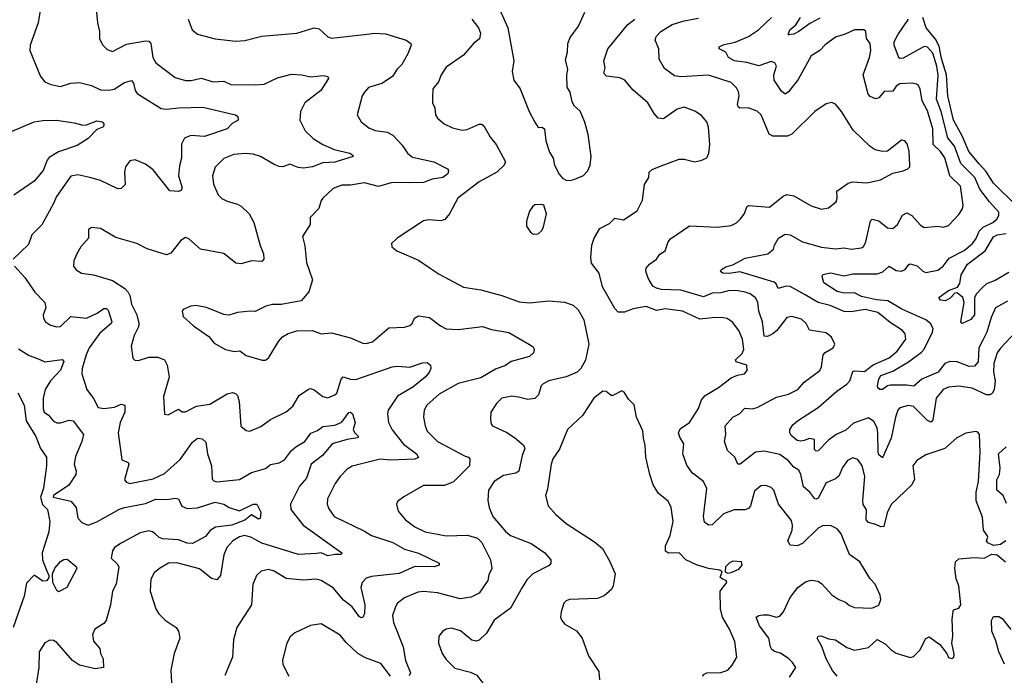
# Model space of a CAD drawing. Extents: x 2133461 to 2293071, y 753526 to 916327.
# Tile 56 of 256: x 2230591 to 2236257, y 806590 to 810362. Entities that reach past the tile are written whole.
import ezdxf

# ---------------------------------------------------------------- set-up
doc = ezdxf.new("R2010")
doc.units = 0

msp = doc.modelspace()

# ---------------------------------------------------------------- linework, layer by layer
at = {"layer": '0CON10XD'}
for points in [[(2230728.8, 810535), (2230696.9, 810345), (2230652, 810215), (2230648.8, 810185), (2230711.2, 810035), (2230735.9, 810005.9), (2230769.5, 809989.5), (2230825, 809978.6), (2230885, 809997.5), (2230935, 810000.5), (2231005, 809983.8), (2231055, 809959.5), (2231103.6, 809956.4), (2231135, 809963.6), (2231195, 810001.4), (2231233.6, 810013.6), (2231245, 809997.5), (2231255.6, 809955), (2231266.9, 809936.9), (2231405, 809851.2), (2231435, 809847.7), (2231505, 809856.2), (2231645, 809858.5), (2231833.3, 809815), (2231846.2, 809805), (2231848.8, 809785), (2231814.4, 809765.6), (2231785, 809734.2), (2231655, 809690.5), (2231575, 809695.5), (2231539.1, 809680.9), (2231522.8, 809647.2), (2231521.9, 809565), (2231511.2, 809521.2), (2231504.5, 809465), (2231525.7, 809394.3), (2231519.5, 809380.5), (2231505, 809374), (2231455, 809378), (2231358.1, 809498.1), (2231315, 809531.1), (2231255, 809555.6), (2231225, 809550), (2231199.2, 809515), (2231194.4, 809485), (2231197.5, 809415), (2231175, 809392), (2231155, 809390), (2231055, 809437.8), (2230995, 809455.4), (2230925, 809469.5), (2230885, 809462.5), (2230802.5, 809345), (2230786.2, 809305), (2230717.7, 809182.3), (2230661.4, 809125), (2230641.5, 809068.5), (2230553.3, 808985)], [(2233346.2, 810436.2), (2233400.5, 810315), (2233434.3, 810125), (2233424, 810065), (2233434.2, 810015), (2233470, 809965), (2233522, 809835), (2233555, 809773.3), (2233575, 809742.5), (2233595, 809743.3), (2233610, 809735), (2233618, 809665), (2233640.3, 809600.3), (2233660, 809565), (2233668.1, 809525), (2233694.6, 809474.6), (2233715, 809450), (2233735, 809440), (2233757.7, 809437.7)], [(2231031.9, 810425), (2231039.4, 810345), (2231050.8, 810295), (2231050.6, 810255), (2231067.3, 810217.3), (2231095, 810191.2), (2231125, 810180), (2231205, 810221.5), (2231315, 810240), (2231335, 810238.1), (2231345.5, 810225), (2231357.3, 810145), (2231374.5, 810115), (2231485, 810030), (2231545, 810012.2), (2231577.2, 810012.8), (2231635, 810026.5), (2231704.5, 810005.5), (2231765, 810009.5), (2231805, 809990), (2231945, 809987.7), (2231997.6, 809992.4), (2232075, 810028.7), (2232155, 810048.2), (2232215, 810045.4), (2232265, 810034.5), (2232339.1, 810040.9), (2232363.3, 810035), (2232367.5, 810025), (2232324.2, 809955), (2232230.9, 809885), (2232207.1, 809835), (2232203.8, 809783.8), (2232233.7, 809723.7), (2232279.4, 809679.4), (2232335, 809644.3), (2232401.2, 809615), (2232491.2, 809595), (2232505.8, 809585), (2232509.2, 809575), (2232405, 809542.7), (2232335, 809539.4), (2232275, 809515.8), (2232225, 809508.3), (2232193, 809513), (2232145, 809532.2), (2232105, 809515.6), (2232085, 809517.3), (2232055, 809528.5), (2231975.8, 809575), (2231935, 809588.9), (2231888.1, 809591.9), (2231824, 809586), (2231765, 809564.3), (2231715, 809513.8), (2231700.6, 809465), (2231705.6, 809415.6), (2231733.1, 809355), (2231755, 809332.9), (2231785, 809318.1), (2231845, 809301.4), (2231865, 809290), (2231911.1, 809245), (2231937.8, 809195), (2231973.8, 809063.8), (2231994.4, 809015), (2231995.8, 808985), (2231985, 808971.4), (2231925.8, 808974.2), (2231865, 808958.6), (2231835, 808960.8), (2231765, 809017.1), (2231631.7, 809041.7), (2231565, 809101.2), (2231545, 809108.8), (2231518.3, 809091.7), (2231461.2, 809018.8), (2231435, 809009.2), (2231325, 809044.2), (2231264.4, 809074.4), (2231145, 809109.4), (2231055, 809161.4), (2231005, 809166), (2230986.7, 809155), (2230986.2, 809143.8), (2230986.2, 809105), (2230942, 809055), (2230918.8, 809015), (2230902, 808975), (2230901.2, 808945), (2230915, 808923.8), (2230947.5, 808905), (2231015, 808894.2), (2231125, 808861.5), (2231196.3, 808816.3), (2231215.4, 808795), (2231225.4, 808775), (2231234.5, 808725), (2231264.7, 808664.7), (2231277.2, 808617.2), (2231274.5, 808595), (2231248.9, 808545), (2231232.9, 808485), (2231241.2, 808415), (2231254.1, 808404.1), (2231275, 808401.4), (2231335, 808420.5), (2231385, 808420.9), (2231424.3, 808405), (2231440.5, 808375), (2231451.4, 808305), (2231418.2, 808195), (2231425, 808093.3), (2231445, 808088.6), (2231505, 808120.8), (2231526, 808106), (2231545, 808105.7), (2231608.5, 808138.5), (2231685, 808150.4), (2231785, 808210.4), (2231815, 808216.7), (2231832.4, 808212.4), (2231845, 808201.2), (2231854.5, 808165), (2231864.4, 808024.4), (2231895, 807998.8), (2231915, 807996), (2231978.5, 808021.5), (2232035, 808061.9), (2232125, 808105.8), (2232162, 808138), (2232199.5, 808200.5), (2232252.4, 808237.6), (2232265, 808240), (2232285, 808233.1), (2232335, 808194.2), (2232365, 808187.5), (2232405, 808204.2), (2232415.6, 808214.4), (2232440, 808295), (2232452.4, 808307.6), (2232495, 808294.5), (2232525, 808292.5), (2232735, 808365.6), (2232765, 808369.4), (2232835, 808363.3), (2232909.1, 808389.1), (2232935, 808389.4), (2232954.4, 808375), (2232956.7, 808355), (2232947.5, 808332.5), (2232924.7, 808305.3), (2232852.4, 808247.6), (2232765, 808196.7), (2232712.2, 808115), (2232707.5, 808095), (2232713.6, 808045), (2232735, 808002.9), (2232800, 807920), (2232874.4, 807865), (2232885, 807843.3), (2232865.4, 807834.6), (2232725, 807828.1), (2232665, 807833.8), (2232505, 807794.4), (2232475, 807777.1), (2232434.3, 807735), (2232406.3, 807693.7), (2232362.9, 807605), (2232360.8, 807575), (2232369.1, 807549.1), (2232401.4, 807505), (2232575, 807418.9), (2232615, 807395.4), (2232738, 807355), (2232805.3, 807315.3), (2232885, 807293.3), (2233003.8, 807235), (2233004, 807225), (2232975.3, 807214.7), (2232865, 807216.7), (2232775, 807175.8), (2232615, 807159.6), (2232585, 807148.5), (2232561.1, 807125), (2232553.6, 807096.4), (2232576.1, 806995), (2232574.4, 806945.6), (2232565, 806923.3), (2232555, 806920.8), (2232545, 806928.6), (2232504, 806984), (2232455, 807022.7), (2232395, 807094), (2232325, 807136.2), (2232295, 807144.5), (2232225, 807137.9), (2232125, 807146.7), (2232055, 807189.4), (2232025, 807198.6), (2231979.7, 807190.3), (2231954.2, 807165), (2231932.7, 807112.7), (2231924.3, 806995), (2231840.8, 806865), (2231821.4, 806795), (2231815.6, 806695), (2231771.2, 806588.8)], [(2233757.7, 809437.7), (2233785, 809444.3), (2233834.4, 809465.6), (2233858.7, 809491.3), (2233873.1, 809525), (2233879.1, 809575), (2233861.2, 809701.2), (2233842.4, 809772.4), (2233815.7, 809835.7), (2233784.2, 809864.2), (2233770.5, 809890.5), (2233758, 809945), (2233742, 809975), (2233739.2, 810045), (2233744.2, 810075), (2233732.3, 810132.3), (2233742.5, 810175), (2233744.2, 810225.8), (2233759.5, 810260.5), (2233806.2, 810325), (2233843.8, 810405)], [(2231561.2, 810365), (2231584, 810305), (2231615, 810279.2), (2231715, 810252.9), (2231835, 810239.2), (2231887.1, 810242.9), (2231985, 810268), (2232185, 810284.4), (2232285, 810315.6), (2232315, 810310), (2232363.7, 810263.7), (2232385, 810256.9), (2232572.7, 810277.3), (2232635, 810284.3), (2232695, 810281.4), (2232815, 810244.2), (2232841.2, 810225), (2232843.8, 810215), (2232825, 810166.7), (2232789.2, 810105), (2232760.8, 810075), (2232736, 810035), (2232675, 809995.8), (2232597.9, 809972.1), (2232575, 809946.2), (2232562.5, 809925), (2232533.8, 809815), (2232556.7, 809775), (2232600.9, 809740.9), (2232635.5, 809725.5), (2232705, 809714.6), (2232737.3, 809697.3), (2232790.9, 809640.9), (2232823.1, 809595), (2232850.8, 809570.8), (2232974.6, 809544.6), (2233053.1, 809505), (2233059.1, 809495), (2233055.4, 809475), (2233025, 809454.6), (2232965, 809445.6), (2232914.5, 809425.5), (2232834, 809424), (2232735, 809426.2), (2232655, 809402.2), (2232575, 809423.5), (2232495, 809410), (2232445, 809410), (2232395, 809390.8), (2232335, 809336.2), (2232325, 809322.5), (2232313.2, 809276.8), (2232263.3, 809225), (2232262.5, 809185), (2232217.5, 809115), (2232232.1, 809062.1), (2232242.2, 808965), (2232275.5, 808865), (2232255, 808796), (2232211.2, 808745), (2232095, 808724.2), (2232045.8, 808724.2), (2232007.5, 808715), (2231945, 808683.8), (2231916.4, 808686.4), (2231845, 808677.1), (2231795, 808662), (2231765, 808665.8), (2231665, 808707.5), (2231605, 808717.5), (2231575, 808714), (2231532.5, 808695), (2231526.7, 808685), (2231531.2, 808655), (2231590.9, 808600.9), (2231678.8, 808538.8), (2231710.9, 808500.9), (2231775, 808465.8), (2231825, 808454), (2231857.1, 808457.1), (2231895, 808430.8), (2231986.1, 808403.9), (2232005.8, 808404.2), (2232025, 808418.8), (2232079.3, 808510.7), (2232102.9, 808537.1), (2232135, 808557.5), (2232185, 808572), (2232275, 808574), (2232325.8, 808555.8), (2232385, 808561.4), (2232495, 808532.5), (2232565, 808500.6), (2232585, 808500), (2232620.9, 808509.1), (2232715, 808589.4), (2232805, 808593.3), (2232836.3, 808603.7), (2232849.2, 808615), (2232862, 808645), (2232885, 808658.1), (2232949.6, 808649.6), (2233011.5, 808601.5), (2233045, 808583.5), (2233115, 808580.3), (2233255, 808598.2), (2233305, 808579.5), (2233405, 808563.1), (2233524.1, 808494.1), (2233545, 808480), (2233552, 808465), (2233547.5, 808445), (2233525.4, 808424.6), (2233418.8, 808395), (2233386.9, 808373.1), (2233329.1, 808350.9), (2233245, 808302.3), (2233115, 808269.6), (2233005, 808208.2), (2232933.3, 808145), (2232918.9, 808115), (2232914.4, 808075), (2232923.3, 808025), (2232935.8, 807995), (2232995, 807935.7), (2233155, 807851.9), (2233173.3, 807845), (2233180.8, 807835), (2233180, 807795), (2233087.3, 807702.7), (2233035, 807681.8), (2232915, 807682.2), (2232801.8, 807618.2), (2232765, 807590), (2232758.8, 807575), (2232768.8, 807535), (2232810.8, 807485), (2232864.2, 807445), (2232923.8, 807415), (2233045, 807393.1), (2233167.6, 807397.6), (2233225, 807380), (2233250, 807355), (2233299.4, 807255), (2233307.5, 807205), (2233290.6, 807169.4), (2233284.2, 807135), (2233235, 807062.5), (2233189.8, 807040.2), (2233125, 807031.2), (2232994.7, 807064.7), (2232915, 807073.5), (2232882, 807068), (2232804.6, 807035.4), (2232765, 807006), (2232753.3, 806985), (2232736.9, 806935), (2232742.5, 806895), (2232797.3, 806755), (2232811.8, 806675), (2232839.2, 806605), (2232832.4, 806587.6)], [(2233193.3, 810365), (2233231.9, 810315), (2233242.9, 810285), (2233237.2, 810252.8), (2233205, 810228.1), (2233145, 810158.2), (2233045, 810088.6), (2233015.6, 810045), (2233000, 810005), (2232969.2, 809965), (2232967.1, 809915), (2232967.1, 809885), (2232979.2, 809855), (2232984.4, 809814.4), (2232996, 809795), (2233032.9, 809762.9), (2233081.2, 809741.2), (2233137.3, 809727.3), (2233165, 809730), (2233235, 809760.8), (2233250.5, 809760.5), (2233262.7, 809752.7), (2233299.4, 809685), (2233331.8, 809645), (2233385.6, 809545), (2233378.6, 809525), (2233336.7, 809485), (2233235, 809428.9), (2233111.2, 809335), (2233065, 809246.2), (2233036.9, 809213.1), (2233015, 809205.6), (2232945, 809210.8), (2232915, 809206), (2232762.5, 809105), (2232730, 809075), (2232732.5, 809055), (2232761.7, 809031.7), (2232885, 808978.8), (2232953.3, 808933.3), (2233005, 808899.2), (2233145, 808824), (2233245, 808809.2), (2233366.2, 808776.2), (2233465, 808740), (2233525, 808733.1), (2233635.4, 808744.6), (2233725, 808737.7), (2233775, 808719.5), (2233805, 808692.9), (2233837.8, 808635), (2233865.4, 808495), (2233847.3, 808402.7), (2233820, 808355), (2233798.9, 808335), (2233735, 808307.2), (2233636.2, 808283.8), (2233602.6, 808267.4), (2233592.2, 808255), (2233577.1, 808205), (2233555, 808183.1), (2233515, 808176.4), (2233461.5, 808191.5), (2233422.6, 808197.4), (2233365, 808184.3), (2233335, 808154.2), (2233302.5, 808105), (2233299.4, 808065), (2233304, 808035), (2233311.2, 808025), (2233395, 807986.7), (2233438.9, 807958.9), (2233489.4, 807915), (2233497.5, 807895), (2233481.8, 807855), (2233462.5, 807765), (2233445, 807753.1), (2233375, 807739.4), (2233322, 807705), (2233289.2, 807655), (2233283.9, 807596.1), (2233292, 807555), (2233314.3, 807505), (2233388.6, 807415), (2233415, 807395.6), (2233535, 807348.8), (2233611.9, 807295), (2233648.1, 807255), (2233647.1, 807235), (2233637.7, 807222.3), (2233544.3, 807175), (2233509.5, 807140.5), (2233481.8, 807095)], [(2235342.1, 807012.1), (2235365, 806992.5), (2235395, 806980.8), (2235495, 806977.1), (2235535, 806994), (2235547, 807027), (2235542.1, 807052.1), (2235514.3, 807114.3), (2235485, 807146.2), (2235425, 807242.5), (2235366.2, 807285), (2235317.5, 807405), (2235295, 807432.5), (2235260.3, 807450.3), (2235215, 807452.2), (2235185, 807436.5), (2235095, 807348.9), (2235065, 807334.6), (2235025, 807338.5), (2235010.3, 807365), (2235035.4, 807425), (2235038.2, 807455), (2235031.7, 807481.7), (2234958.1, 807575), (2234930.8, 807655), (2234915, 807670.8), (2234885, 807682.5), (2234855, 807680), (2234820.2, 807649.8), (2234795.6, 807565), (2234785, 807549.2), (2234765, 807543.3), (2234702.4, 807542.4), (2234641.1, 807518.9), (2234575, 807457.1), (2234553.9, 807453.9), (2234531.5, 807471.5), (2234526.2, 807505), (2234544.4, 807665), (2234525.6, 807705), (2234463, 807753), (2234430.2, 807800.2), (2234407.5, 807865), (2234412.8, 807922.8), (2234390.1, 807960.1), (2234382.5, 807985), (2234392.1, 808007.9), (2234445, 808045.6), (2234497.3, 808125), (2234514.6, 808175.4), (2234535, 808200), (2234613, 808247), (2234685, 808302.5), (2234722.1, 808317.9), (2234762.5, 808325), (2234778, 808345), (2234775.7, 808375.7), (2234714.4, 808394.4), (2234710, 808405), (2234747.6, 808442.4), (2234758.8, 808465), (2234750.5, 808525), (2234730, 808575), (2234691.9, 808621.9), (2234662.6, 808642.6), (2234628.2, 808648.2), (2234575, 808646.2), (2234505, 808640), (2234404.5, 808685.5), (2234305, 808699.6), (2234255, 808690), (2234195, 808712.4), (2234121.9, 808698.1), (2234070.9, 808679.1), (2234035, 808680.5), (2234015, 808700), (2233945.5, 808825), (2233924.7, 808904.7), (2233881.8, 808961.8), (2233878, 808995), (2233883.8, 809065), (2233896.4, 809105), (2233929.1, 809160.9), (2233985, 809189.2), (2234015, 809220), (2234065, 809211.1), (2234145, 809262), (2234174.3, 809325), (2234185.8, 809415), (2234211.2, 809455), (2234214, 809485), (2234230.3, 809499.7), (2234281.7, 809521.7), (2234385, 809559.2), (2234415, 809559.2), (2234475, 809544), (2234516.4, 809553.6), (2234545, 809567.5), (2234556.1, 809593.9), (2234562, 809645), (2234554.5, 809744.5), (2234545.8, 809775), (2234515, 809812), (2234475, 809835.7), (2234415, 809858.6), (2234375, 809847.1), (2234295, 809792.9), (2234265, 809795.7), (2234241.9, 809821.9), (2234205.8, 809885), (2234119.4, 809959.4), (2234073.7, 810013.7), (2234045, 810028.1), (2233966.7, 810036.7), (2233952.2, 810055), (2233960, 810085), (2233952.1, 810125), (2233975, 810194.2), (2234090.8, 810335), (2234130.8, 810365)], [(2236266.2, 807365), (2236235, 807342.9), (2236195, 807337.5), (2236162.7, 807352.7), (2236153.3, 807365), (2236161.2, 807385), (2236158.8, 807395), (2236136.5, 807425), (2236130.6, 807500.6), (2236094.7, 807595), (2236095.3, 807644.7), (2236108.2, 807705), (2236117.3, 807875), (2236114, 807975), (2236105, 807988.8), (2236092.7, 807992.7), (2236035, 807984.5), (2235984.1, 807955.9), (2235915.4, 807894.6), (2235805, 807859.1), (2235754.3, 807825.7), (2235730.5, 807795), (2235739.1, 807719.1), (2235724.6, 807685.4), (2235605, 807572.5), (2235582.5, 807525), (2235562.7, 807447.3), (2235546.1, 807443.9), (2235518.2, 807458.2), (2235475, 807469.1), (2235462.3, 807485), (2235463.2, 807543.2), (2235445, 807573.8), (2235442.2, 807595), (2235453.6, 807736.4), (2235439.5, 807795), (2235413, 807833), (2235385, 807842), (2235355, 807826), (2235325, 807785.8), (2235304.2, 807735.8), (2235285, 807720.5), (2235231.5, 807698.5), (2235185, 807610), (2235175, 807603.1), (2235165.6, 807605.6), (2235136.8, 807645), (2235100.4, 807675), (2235086.8, 807745), (2235075, 807770), (2235045, 807787.5), (2235014.4, 807824.4), (2234965, 807860.7), (2234875, 807880), (2234825.4, 807874.6), (2234736.2, 807805), (2234724.3, 807804.3), (2234706.1, 807846.1), (2234664.5, 807884.5), (2234647.5, 807935), (2234654, 807975), (2234650, 808025), (2234694.5, 808075.5), (2234732.9, 808095), (2234762.9, 808127.1), (2234805, 808123.1), (2234835, 808130.4), (2234945, 808191.1), (2235015, 808207.5), (2235069.2, 808235), (2235105, 808277.1), (2235195, 808344.2), (2235205.5, 808365), (2235215.3, 808434.7), (2235225, 808447.8), (2235271.2, 808475), (2235281.2, 808495), (2235262.5, 808535), (2235230.9, 808560.9), (2235135, 808577.1), (2235116.9, 808615), (2235090.2, 808640.2), (2235035, 808655.6), (2235005, 808648.6), (2234947.3, 808575), (2234925, 808555.3), (2234895, 808540), (2234875, 808542.2), (2234865.7, 808625), (2234844.7, 808685), (2234837.6, 808737.6), (2234825, 808762.5), (2234795, 808784.4), (2234764.7, 808794.7), (2234725, 808802.8), (2234675, 808803.7), (2234625, 808791.6), (2234575, 808788.2), (2234525, 808768), (2234395, 808805.7), (2234285, 808809.7), (2234255, 808816.9), (2234235, 808829.6), (2234207.7, 808875), (2234193.8, 808915), (2234195, 808933.3), (2234215, 808955.6), (2234256.2, 808985), (2234275, 809012.5), (2234305, 809032.9), (2234322.9, 809085), (2234335, 809102.5), (2234445, 809177.1), (2234605, 809168.5), (2234685, 809178.1), (2234715, 809194), (2234741.2, 809218.8), (2234761.7, 809248.3), (2234774.5, 809285.5), (2234785, 809294.2), (2234905, 809284.5), (2234983.5, 809346.5), (2235005, 809356.9), (2235045, 809349.2), (2235145, 809291.1), (2235205, 809272.9), (2235245, 809279.4), (2235289.2, 809315), (2235295.7, 809335), (2235293.3, 809375), (2235358.6, 809421.4), (2235385, 809429.1), (2235465, 809423.1), (2235545, 809440.8), (2235615, 809480), (2235675, 809492), (2235702.5, 809505), (2235713.3, 809515), (2235713.3, 809525), (2235709.2, 809605), (2235700, 809645), (2235685, 809666.2), (2235665, 809670), (2235584.1, 809605.9), (2235554.2, 809604.2), (2235513, 809613), (2235485, 809632), (2235386.9, 809726.9), (2235320.8, 809835), (2235285, 809876), (2235265, 809885.5), (2235232.3, 809877.7), (2235166.7, 809835), (2235035, 809703.5), (2235008.4, 809691.6), (2234975, 809692.4), (2234925, 809691.5), (2234903.1, 809703.1), (2234856.7, 809815), (2234835.3, 809835.3), (2234783.3, 809855), (2234735, 809854.4), (2234725, 809860.8), (2234720.9, 809875), (2234730.4, 809925), (2234727.1, 809947.1), (2234715, 809970), (2234685, 810000.6), (2234555, 810043.8), (2234394.6, 810034.6), (2234359.1, 810039.1), (2234302.3, 810082.3), (2234270, 810135), (2234268.6, 810195), (2234247.1, 810245), (2234253.1, 810265), (2234280, 810295), (2234345, 810335.3), (2234415, 810356.7), (2234497.8, 810372.2)], [(2236320.6, 808565), (2236235, 808473.1), (2236216.2, 808445), (2236196, 808385), (2236194.1, 808335), (2236204.3, 808285), (2236197.7, 808232.3), (2236187.4, 808212.6), (2236175, 808204.6), (2236155, 808204.7), (2236072.4, 808242.4), (2235995, 808254.5), (2235935, 808247.5), (2235904.3, 808235), (2235864.5, 808185), (2235845, 808061.2), (2235835, 808046.7), (2235815, 808056.2), (2235735, 808137.5), (2235705, 808142.5), (2235655, 808128.9), (2235643.8, 808116.2), (2235630.9, 808075), (2235605.6, 807955), (2235555, 807842), (2235535, 807859.2), (2235530.7, 807875), (2235529.8, 807985), (2235524.2, 808015), (2235505, 808050), (2235475, 808071.1), (2235389.1, 808040.9), (2235345, 808001), (2235290, 807975), (2235245, 807943.5), (2235185, 807881.9), (2235175, 807880.8), (2235165, 807890), (2235165, 807947.8), (2235135, 807953.2), (2235105, 807941.6), (2235085, 807936.8), (2235065, 807941.6), (2235030.8, 807970.8), (2235023.1, 807985), (2235022.5, 808005), (2235039.3, 808030.7), (2235065.8, 808055), (2235185, 808131.5), (2235292.2, 808225), (2235350.5, 808265), (2235366.9, 808285), (2235385, 808338.9), (2235396.9, 808343.1), (2235451.4, 808338.6), (2235502.6, 808377.4), (2235595, 808417.8), (2235640.9, 808455), (2235690.6, 808525), (2235685.6, 808555), (2235670, 808575), (2235600.4, 808620.4), (2235528.7, 808678.7), (2235455.2, 808695.2), (2235375, 808680.8), (2235335, 808683.6), (2235255, 808718.1), (2235185, 808734.7), (2235110.3, 808780.3), (2235025, 808827.4), (2235000.7, 808829.3), (2234955.7, 808815.7), (2234943.1, 808843.1), (2234932.4, 808852.4), (2234735, 808912.5), (2234675, 808902.8), (2234637.5, 808905), (2234624, 808914), (2234628.8, 808925), (2234655, 808941.1), (2234695, 808951.8), (2234765, 808990), (2234895.8, 809015), (2234928.3, 809041.7), (2234934, 809065), (2234957.1, 809105), (2234995, 809128.1), (2235025, 809124.2), (2235095, 809083.8), (2235205, 809053.1), (2235285.5, 809044.5), (2235335, 809049.2), (2235375, 809042.5), (2235435, 809049.2), (2235445.8, 809055), (2235460.5, 809085), (2235485.8, 809205), (2235495.7, 809214.3), (2235534.4, 809205.6), (2235585, 809165.6), (2235615, 809160.5), (2235641.2, 809185), (2235671.5, 809238.5), (2235695, 809251.5), (2235725, 809236.5), (2235775, 809181.1), (2235795, 809166.9), (2235873.8, 809173.8), (2235905, 809168), (2235935, 809178), (2235995, 809241.9), (2236015.9, 809274.1), (2236020.4, 809295), (2236005.4, 809405), (2235942.9, 809465), (2235915, 809567.8), (2235889.7, 809605), (2235847.2, 809645), (2235845.3, 809735), (2235815, 809837.5), (2235784.6, 809895), (2235772.9, 809962.9), (2235763.3, 809983.3), (2235751.9, 809991.9), (2235726.5, 809996.5), (2235655, 809993.1), (2235635, 809979.2), (2235615, 809950.8), (2235565, 809949.4), (2235535, 809912.5), (2235515, 809907.1), (2235485, 809921.4), (2235474.1, 809934.1), (2235444.4, 810045), (2235480.4, 810145), (2235488.8, 810185), (2235484.5, 810225), (2235464.3, 810255), (2235459.2, 810295), (2235447.5, 810305), (2235395, 810304.3), (2235341.1, 810278.9), (2235285, 810262.9), (2235225, 810217.8), (2235194.7, 810185.3), (2235146.1, 810153.9), (2235070.7, 810019.3), (2235015, 809947.1), (2234995, 809934.2), (2234975, 809950.8), (2234932.5, 810015), (2234930.9, 810045), (2234946, 810095), (2234935.4, 810115), (2234915, 810121.4), (2234845, 810096.2), (2234775.5, 810115.5), (2234704.2, 810125), (2234670.6, 810145), (2234653.8, 810175), (2234616.7, 810195), (2234615, 810206.7), (2234645, 810219.4), (2234707.3, 810232.7), (2234785, 810266), (2234842.7, 810305), (2234917.5, 810375)], [(2235195, 810370.7), (2235138.5, 810341.5), (2235075, 810294.5), (2235045, 810280), (2235013.8, 810275), (2235022.9, 810305), (2235056.3, 810333.7), (2235084.4, 810375)], [(2236275, 808742.7), (2236206, 808704), (2236181.5, 808648.5), (2236156.6, 808565), (2236132.2, 808517.8), (2236109.7, 808475), (2236106, 808394), (2236085, 808368.8), (2236055, 808367.1), (2235985, 808393.6), (2235944.2, 808395.8), (2235915, 808384.7), (2235875.4, 808335), (2235782.9, 808295), (2235735.3, 808254.7), (2235695, 808260.5), (2235600.1, 808259.9), (2235584.2, 808255.8), (2235555, 808234.2), (2235540, 808235), (2235528.5, 808245), (2235527.5, 808255), (2235535.6, 808295), (2235546.9, 808315), (2235615, 808340), (2235705, 808394.4), (2235780.8, 808449.2), (2235795, 808466.9), (2235844, 808565), (2235847.6, 808585), (2235831.2, 808615), (2235805.1, 808635.1), (2235666.2, 808696.2), (2235585.8, 808745.8), (2235521.1, 808751.1), (2235435, 808770.5), (2235395, 808790.7), (2235335, 808788.9), (2235295, 808798.5), (2235218.9, 808848.9), (2235209.5, 808885), (2235212.9, 808897.1), (2235256.9, 808906.9), (2235335, 808889.2), (2235385, 808900.9), (2235525, 808901.1), (2235558.1, 808911.9), (2235595, 808944.4), (2235635, 808920), (2235665, 808914.7), (2235685.3, 808924.7), (2235705, 808952.5), (2235715, 808957.5), (2235755, 808945.7), (2235788.1, 808915), (2235805, 808908.7), (2235875, 808922), (2235905, 808944.6), (2235940.3, 808989.7), (2236026.5, 809035), (2236074.5, 809075), (2236095, 809104.4), (2236112.5, 809145), (2236135, 809168), (2236190, 809195), (2236214.5, 809215), (2236224.4, 809235), (2236224.3, 809255), (2236171.1, 809315), (2236116.6, 809386.6), (2236086.7, 809455), (2236007.1, 809535), (2235971, 809635), (2235932.2, 809682.2), (2235892.9, 809835), (2235866.9, 809905), (2235876.3, 810043.7), (2235869.3, 810095), (2235845, 810170.7), (2235815.4, 810205), (2235795, 810207.9), (2235675, 810140.4), (2235655, 810140), (2235648.8, 810148.8), (2235623.5, 810215), (2235623.3, 810235), (2235644.1, 810275), (2235706.2, 810365)], [(2236329.4, 809289.4), (2236195, 809421.1), (2236151, 809491), (2236112.9, 809532.9), (2236053.1, 809605), (2236014.5, 809694.5), (2235964.1, 809785), (2235932.4, 809925), (2235924.3, 810045), (2235895, 810139.4), (2235881, 810211), (2235859.9, 810249.9), (2235808, 810315), (2235787.7, 810375)], [(2230534.2, 809715), (2230675, 809774.5), (2230725, 809782.2), (2230803.6, 809783.6), (2230905, 809769.4), (2230955, 809755.6), (2230975, 809756.7), (2231035, 809780.4), (2231065.6, 809775), (2231075.8, 809764.2), (2231073.6, 809746.4), (2231035, 809731.4), (2230985, 809678.6), (2230921.5, 809638.5), (2230815, 809601.8), (2230759.8, 809570.2), (2230748.1, 809555), (2230725.6, 809495), (2230695, 809457.5), (2230675, 809433.3), (2230557.7, 809352.3)], [(2233548.3, 809128.3), (2233575, 809130), (2233595, 809150), (2233605, 809170), (2233623.3, 809245), (2233607.5, 809295), (2233595, 809300), (2233555, 809296.7), (2233542.5, 809285), (2233525, 809260), (2233507, 809203), (2233507.5, 809175), (2233530.7, 809140.7), (2233548.3, 809128.3)], [(2236282.2, 808907.8), (2236205, 808861.6), (2236155, 808842.9), (2236127, 808817), (2236096.6, 808785), (2236085.9, 808765), (2236085, 808664), (2236065, 808637.1), (2236015, 808613.8), (2236006.7, 808625), (2236026, 808735), (2236017.5, 808765), (2235985, 808790.8), (2235971.1, 808788.9), (2235945, 808761.2), (2235917.5, 808745), (2235888.6, 808748.6), (2235880.8, 808765), (2235936.2, 808805), (2235986.9, 808823.1), (2236000, 808845), (2236008.7, 808895), (2236045, 808956.1), (2236146.7, 809033.3), (2236195, 809113.8), (2236215, 809125.2), (2236267.2, 809132.8)], [(2230562, 808945), (2230619.7, 808879.7), (2230677.5, 808795), (2230735.5, 808735.5), (2230741.9, 808705), (2230725.6, 808665), (2230727.1, 808645), (2230739.2, 808625), (2230767.5, 808605), (2230805, 808595.8), (2230825, 808597.1), (2230885, 808655.4), (2230975, 808646), (2231036.3, 808673.7), (2231075, 808700), (2231090, 808700), (2231100.4, 808690.4), (2231121.1, 808625), (2231117.8, 808615), (2231052, 808558), (2230990.9, 808475), (2230973.1, 808435), (2230951.4, 808355), (2230949.2, 808325), (2230977.7, 808235), (2231015, 808183.1), (2231041.7, 808131.7), (2231075, 808125.4), (2231136.4, 808133.6), (2231175, 808150.8), (2231195.6, 808145.6), (2231196.9, 808105), (2231170, 808045), (2231156.7, 807985), (2231179.3, 807829.3), (2231215.5, 807815.5), (2231218.6, 807805), (2231194.4, 807715), (2231205, 807701.4), (2231225, 807694.5), (2231358.6, 807721.4), (2231425, 807751.5), (2231515, 807832.5), (2231585, 807932.7), (2231615, 807954.5), (2231641.1, 807951.1), (2231661.7, 807931.7), (2231671.5, 807865), (2231694.7, 807794.7), (2231699.4, 807719.4), (2231708.5, 807708.5), (2231723.9, 807703.9), (2231855, 807716.2), (2231925, 807756.8), (2232005, 807780.9), (2232035, 807803.1), (2232085, 807812.4), (2232115, 807830.9), (2232155.5, 807884.5), (2232180.3, 807905), (2232231.8, 807935), (2232266.2, 807983.8), (2232305, 807998.2), (2232335, 808022.5), (2232405, 808030), (2232445, 808047.6), (2232485, 808102.9), (2232495, 808104.3), (2232505.4, 808095.4), (2232520.9, 808045), (2232509.6, 808005), (2232517.6, 807987.6), (2232540.8, 807965), (2232534.1, 807955.9), (2232475, 807947.6), (2232388.3, 807921.7), (2232334.1, 807855.9), (2232268.6, 807805), (2232241.8, 807725), (2232201.8, 807678.2), (2232150, 807575), (2232151.1, 807545), (2232221.8, 807455), (2232443.8, 807295), (2232440, 807285), (2232405, 807285.8), (2232365, 807277.1), (2232325, 807294.5), (2232298.4, 807291.6), (2232195, 807285.3), (2231985, 807351.2), (2231921.4, 807385), (2231885, 807394.6), (2231855, 807386.2), (2231817.5, 807365), (2231783.3, 807325), (2231766.5, 807283.5), (2231746.5, 807165), (2231725, 807139.2), (2231695, 807147.5), (2231625, 807203.1), (2231495, 807237.7), (2231446.7, 807235), (2231395, 807204.3), (2231365, 807180), (2231345, 807143.3), (2231341.1, 807075), (2231375, 806973.3), (2231390.8, 806945), (2231427.6, 806907.6), (2231491.2, 806865), (2231504, 806845), (2231512.5, 806805), (2231479.2, 806715), (2231460.3, 806619.7), (2231465.8, 806515)], [(2230585, 808467.9), (2230645, 808430.9), (2230693.3, 808413.3), (2230735, 808394), (2230835, 808406.5), (2230845.4, 808395.4), (2230825, 808345.5), (2230768.9, 808285), (2230737.9, 808235), (2230726.5, 808185), (2230726.9, 808125), (2230732.5, 808105), (2230757.3, 808087.3), (2230785, 808052.9), (2230805, 808043.1), (2230825, 808043.1), (2230875, 808058.2), (2230899.2, 808055), (2230958.2, 807975), (2230947.9, 807935), (2230911.6, 807848.4), (2230905.3, 807805), (2230915.6, 807765), (2230913.1, 807745), (2230874.3, 807685), (2230786.2, 807625), (2230783.8, 807615), (2230885, 807592.5), (2230916.4, 807556.4), (2230926, 807495), (2230949.3, 807469.3), (2230985, 807454.7), (2231035, 807472.5), (2231165.5, 807545.5), (2231195, 807556.6), (2231315, 807579.5), (2231375, 807603.6), (2231438.8, 807601.2), (2231485, 807608.9), (2231505, 807606), (2231523.9, 807563.9), (2231555, 807550.4), (2231615, 807554.6), (2231715, 807587.2), (2231765, 807575.7), (2231795.7, 807555.7), (2231855, 807536), (2231933.8, 807575), (2231955.5, 807575.5), (2231978.7, 807528.7), (2231975, 807492.5), (2231965, 807488.8), (2231925, 807514.3), (2231886.7, 807483.3), (2231811.4, 807455), (2231717.9, 807442.1), (2231687.3, 807422.7), (2231660.6, 807389.4), (2231585, 807349.7), (2231555, 807350), (2231505, 807369.6), (2231415, 807375.2), (2231394.1, 807384.1), (2231370, 807405), (2231355, 807416.4), (2231335, 807420.8), (2231285, 807409.7), (2231175, 807350.7), (2231137.3, 807325), (2231125, 807307.1), (2231116.9, 807265), (2231152, 807232), (2231161.4, 807215), (2231146.7, 807115), (2231125.8, 807075), (2231114.3, 806995.7), (2231088, 806905), (2231075, 806888.8), (2231023.7, 806856.3), (2231010, 806825), (2231015, 806786.2), (2231051.2, 806745), (2231056.7, 806715), (2231072, 806685), (2231073.8, 806636.2), (2231025, 806628.2), (2230935, 806647.9), (2230895.5, 806675), (2230805, 806779.2), (2230785, 806790.8), (2230765, 806792), (2230735, 806778), (2230703.8, 806726.2), (2230701.8, 806635), (2230682.5, 806515)], [(2234521.4, 806585), (2234526.2, 806595), (2234545, 806604.3), (2234625, 806605.7), (2234665, 806620.8), (2234691.7, 806648.3), (2234717.5, 806695), (2234705.7, 806785), (2234675, 806856.2), (2234634.6, 806924.6), (2234622.8, 806972.8), (2234621.4, 807075), (2234660, 807125), (2234656.7, 807136.7), (2234635, 807143.3), (2234622.5, 807155), (2234632.5, 807185), (2234620, 807195), (2234555, 807205.7), (2234485, 807226.9), (2234424, 807255), (2234385, 807296), (2234325, 807292.5), (2234307.5, 807305), (2234307.8, 807335), (2234333.5, 807395), (2234351.1, 807475), (2234339.2, 807555), (2234323, 807593), (2234266.4, 807636.4), (2234236.3, 807686.3), (2234216.5, 807745), (2234194.2, 807845.8), (2234190.6, 807915), (2234180, 807955), (2234177.4, 807997.4), (2234139.4, 808075), (2234127.5, 808147.5), (2234095, 808180), (2234069.5, 808219.5), (2234055, 808226.7), (2234005, 808200), (2233995, 808200), (2233965, 808224.2), (2233946.7, 808225), (2233894.5, 808185.5), (2233828.6, 808085), (2233742.5, 808005), (2233698.1, 807891.9), (2233659.4, 807835), (2233649.5, 807805), (2233628.7, 807661.3), (2233617.1, 807625), (2233632, 807565), (2233676, 807515), (2233735, 807464.2), (2233898.7, 807358.7), (2233945, 807320.8), (2233987.5, 807245), (2234018, 807175), (2234005.6, 807104.4), (2233995.5, 807084.5), (2233955, 807047.1), (2233915, 807031.9), (2233755, 807026.2), (2233735, 807018.8), (2233722, 807005), (2233706.2, 806955), (2233703.8, 806925), (2233710, 806905), (2233727.5, 806885), (2233795.9, 806845.9), (2233828, 806805), (2233865, 806702.5), (2233923, 806613), (2233927.5, 806565)], [(2230580.6, 808215), (2230616, 808144), (2230627.4, 808055), (2230684.5, 807965), (2230710.9, 807895), (2230745.5, 807845.5), (2230745.5, 807795), (2230727.3, 807667.3), (2230709.8, 807615), (2230723.1, 807573.1), (2230751.9, 807545), (2230763.5, 807475), (2230758.6, 807415), (2230720.4, 807295), (2230722.1, 807255), (2230744.8, 807194.8), (2230759.5, 807165), (2230758.3, 807151.7), (2230745.9, 807134.1), (2230725, 807132.8), (2230673.3, 807166.7), (2230630, 807120), (2230616.9, 807045), (2230554.2, 806865)], [(2236269.1, 807579.1), (2236251.1, 807625), (2236214.4, 807655), (2236212.8, 807715), (2236228.1, 807745), (2236233.8, 807785), (2236223.6, 807865), (2236267.8, 807905)], [(2235295.6, 806585), (2235267.7, 806617.7), (2235231.8, 806685), (2235206.9, 806756.9), (2235180, 806805), (2235185, 806816), (2235202.9, 806817.1), (2235245, 806801.1), (2235285, 806794.2), (2235350.7, 806750.7), (2235395, 806735.9), (2235475, 806750), (2235525, 806795.5), (2235572.1, 806772.1), (2235606.1, 806736.1), (2235635, 806717.1), (2235715, 806692.5), (2235735, 806698.8), (2235770, 806735), (2235805, 806802.5), (2235825, 806812.5), (2235885, 806766.7), (2235926.1, 806716.1), (2235935, 806692.5), (2235955, 806686.7), (2235965.6, 806694.4), (2235968.1, 806711.9), (2235955.6, 806775), (2235960.9, 806815), (2235955.8, 806914.2), (2235962.3, 806957.7), (2235965, 806967.5), (2235995, 806976.7), (2236006, 806995), (2235994.3, 807105), (2235980, 807145), (2235972.5, 807205), (2235976.1, 807243.9), (2235995, 807260), (2236085, 807267.5), (2236140, 807265), (2236185, 807287.5), (2236215, 807283.3), (2236264.2, 807244.2)], [(2230815, 807071.2), (2230805, 807077.5), (2230782.5, 807125), (2230778.8, 807175), (2230792.7, 807207.3), (2230825, 807245.6), (2230845, 807257.1), (2230865, 807258.8), (2230916.4, 807216.4), (2230920, 807205), (2230862.5, 807095), (2230815, 807071.2)], [(2234665, 807177.5), (2234685, 807182.5), (2234729.2, 807200.8), (2234748.8, 807225), (2234745, 807242.5), (2234695, 807246.7), (2234675, 807237.5), (2234652.5, 807215), (2234650, 807185), (2234665, 807177.5)], [(2233481.8, 807095), (2233415, 806977.5), (2233322.1, 806907.9), (2233277.2, 806832.8), (2233235, 806792.5), (2233215, 806787.5), (2233192.1, 806792.1), (2233127, 806847), (2233075, 806861.4), (2233045, 806855.7), (2233025, 806844), (2233002, 806815), (2233000.8, 806775), (2233022.9, 806715), (2233045, 806680.8), (2233095, 806630.6), (2233185, 806609.2), (2233221.7, 806591.7), (2233255.8, 806545)], [(2235021.1, 806578.9), (2235056.2, 806635), (2235038.8, 806665), (2235016.2, 806685), (2234968.2, 806718.2), (2234935, 806728.1), (2234919.8, 806739.8), (2234910.9, 806755), (2234900.9, 806805), (2234847.7, 806875), (2234829.2, 806925), (2234843.3, 806935), (2234868, 806938), (2234897.6, 806937.6), (2234945, 806925.6), (2234965, 806930.6), (2234986.2, 806955), (2235025, 807038), (2235068, 807095), (2235112.6, 807127.4), (2235145, 807137.1), (2235185, 807132.5), (2235206.9, 807116.9), (2235265, 807054.3), (2235305, 807027.5), (2235342.1, 807012.1)], [(2236258.2, 806655), (2236225.3, 806725.3), (2236208.8, 806788.8), (2236185.3, 806845), (2236183.6, 806906.4), (2236195, 806928.8), (2236225, 806928.1), (2236245, 806918.1), (2236294.4, 806854.4)], [(2232725, 806585.7), (2232668.2, 806658.2), (2232581, 806691), (2232536.1, 806716.1), (2232468.9, 806778.9), (2232435, 806821.2), (2232325, 806886.2), (2232265, 806876.7), (2232175, 806834.2), (2232148.3, 806811.7), (2232128, 806775), (2232102.7, 806677.3), (2232106, 806655), (2232124, 806615), (2232140, 806585)]]:
    msp.add_lwpolyline(points, dxfattribs=at)

doc.saveas('drawing.dxf')
